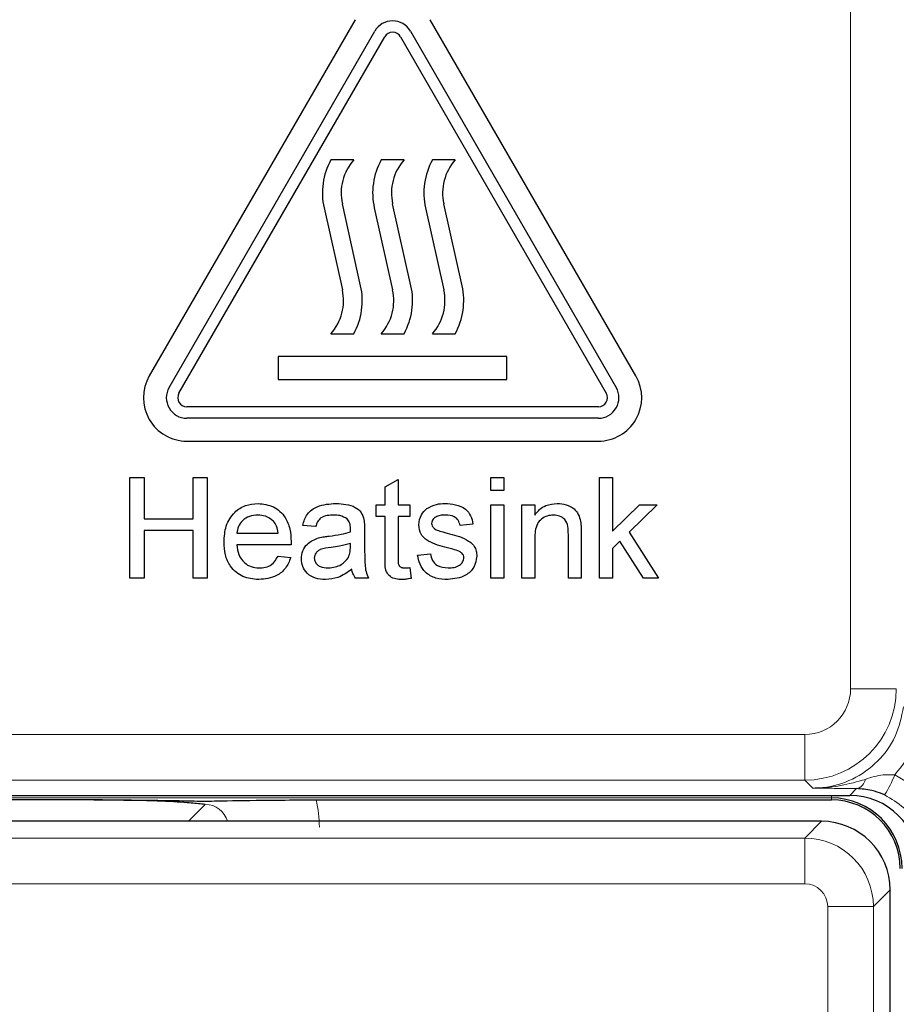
# Paper-space layout 'Blatt3' of a CAD drawing. Header units: millimetres. Extents: x 5 to 418, y 2 to 292.
# Tile 17 of 56: x 82.94 to 89.33, y 192.03 to 199.21. Entities that reach past the tile are written whole.
import ezdxf

# ---------------------------------------------------------------- set-up
doc = ezdxf.new("R2010")
doc.units = ezdxf.units.MM

psp = doc.layouts.new('Blatt3')

# ---------------------------------------------------------------- linework, layer by layer
at = {"color": 7, "linetype": 'Continuous', "lineweight": 18}
for p, q in [((88.9965, 194.3336), (88.9965, 222.2231)), ((89.3298, 194.3336), (88.9965, 194.3336)), ((82.3183, 194.0003), (88.6632, 194.0003)), ((88.6632, 193.667), (88.6632, 194.0003)), ((88.6632, 193.667), (82.3183, 193.667)), ((88.7207, 193.6096), (88.6632, 193.667)), ((88.9908, 193.5564), (89.0399, 193.6055)), ((88.8574, 193.5376), (81.9056, 193.5376)), ((88.8574, 193.5376), (88.8574, 193.5564)), ((88.8574, 193.5376), (88.8574, 193.5231)), ((84.1684, 193.3671), (84.2912, 193.4899)), ((88.6627, 193.2449), (88.7849, 193.3671)), ((82.1188, 193.2449), (88.6627, 193.2449)), ((88.6627, 193.2449), (88.6627, 192.9117)), ((88.6627, 192.9117), (82.2855, 192.9117)), ((89.2848, 192.8672), (89.1627, 192.745)), ((89.1627, 192.745), (88.8294, 192.745)), ((88.8294, 187.17), (88.8294, 192.745)), ((89.1627, 192.745), (89.1627, 187.17))]:
    psp.add_line(p, q, dxfattribs=at)
at = {"color": 7, "linetype": 'Continuous', "lineweight": 25}
for p, q in [((85.3832, 199.2128), (83.8832, 196.6147)), ((87.4317, 196.6147), (85.9317, 199.2128)), ((84.0275, 196.5314), (85.5275, 199.1295)), ((85.7873, 199.1295), (87.2873, 196.5314)), ((84.0997, 196.4897), (85.5997, 199.0878)), ((85.7152, 199.0878), (87.2152, 196.4897)), ((85.3741, 198.1897), (85.2074, 198.1897)), ((85.7408, 198.1897), (85.5741, 198.1897)), ((86.1139, 198.1897), (85.9472, 198.1897)), ((85.1573, 197.8399), (85.2908, 197.243)), ((85.4242, 197.2729), (85.2908, 197.8698)), ((85.5239, 197.8399), (85.6574, 197.243)), ((85.7909, 197.2729), (85.6574, 197.8698)), ((85.897, 197.8399), (86.0305, 197.243)), ((86.164, 197.2729), (86.0305, 197.8698)), ((85.2074, 196.9231), (85.3741, 196.9231)), ((85.5741, 196.9231), (85.7408, 196.9231)), ((85.9472, 196.9231), (86.1139, 196.9231)), ((86.4908, 196.7564), (84.8241, 196.7564)), ((84.8241, 196.7564), (84.8241, 196.5897)), ((86.4908, 196.5897), (86.4908, 196.7564)), ((84.8241, 196.5897), (86.4908, 196.5897)), ((87.1574, 196.3897), (84.1574, 196.3897)), ((87.1574, 196.3064), (84.1574, 196.3064)), ((84.1574, 196.1397), (87.1574, 196.1397)), ((83.742, 195.1397), (83.742, 195.8731)), ((83.742, 195.8731), (83.8455, 195.8731)), ((83.8455, 195.8731), (83.8455, 195.5722)), ((84.2027, 195.8731), (84.3061, 195.8731)), ((84.2027, 195.5722), (84.2027, 195.8731)), ((84.3061, 195.8731), (84.3061, 195.1397)), ((85.6036, 195.8061), (85.6976, 195.8595)), ((85.6036, 195.6756), (85.6036, 195.8061)), ((85.6976, 195.8595), (85.6976, 195.6756)), ((86.3745, 195.779), (86.3745, 195.8731)), ((86.3745, 195.8731), (86.4685, 195.8731)), ((86.4685, 195.8731), (86.4685, 195.779)), ((87.1659, 195.1397), (87.1659, 195.8731)), ((87.1659, 195.8731), (87.2599, 195.8731)), ((87.2599, 195.8731), (87.2599, 195.4841)), ((86.4685, 195.779), (86.3745, 195.779)), ((85.5378, 195.591), (85.5378, 195.6756)), ((85.5378, 195.6756), (85.6036, 195.6756)), ((85.6976, 195.6756), (85.7822, 195.6756)), ((85.7822, 195.6756), (85.7822, 195.591)), ((86.3745, 195.1397), (86.3745, 195.6756)), ((86.3745, 195.6756), (86.4685, 195.6756)), ((86.4685, 195.6756), (86.4685, 195.1397)), ((86.6002, 195.1397), (86.6002, 195.6756)), ((86.6002, 195.6756), (86.6942, 195.6756)), ((86.6942, 195.6756), (86.6942, 195.6008)), ((87.2599, 195.4841), (87.4565, 195.6756)), ((87.5873, 195.6756), (87.3815, 195.4752)), ((87.4565, 195.6756), (87.5873, 195.6756)), ((85.6036, 195.591), (85.5378, 195.591)), ((85.6036, 195.2903), (85.6036, 195.591)), ((85.7822, 195.591), (85.6976, 195.591)), ((85.6976, 195.591), (85.6976, 195.2869)), ((83.8455, 195.5722), (84.2027, 195.5722)), ((85.0959, 195.5158), (85.0019, 195.5252)), ((86.2429, 195.5346), (86.1489, 195.5252)), ((84.2027, 195.4876), (83.8455, 195.4876)), ((83.8455, 195.4876), (83.8455, 195.1397)), ((84.2027, 195.1397), (84.2027, 195.4876)), ((84.5224, 195.4688), (84.8232, 195.4688)), ((85.4532, 195.4871), (85.4532, 195.3724)), ((86.9386, 195.1397), (86.9386, 195.4597)), ((87.0326, 195.4676), (87.0326, 195.1397)), ((87.3815, 195.4752), (87.5967, 195.1397)), ((84.9168, 195.3842), (84.5224, 195.3842)), ((85.3493, 195.3662), (85.3497, 195.3936)), ((86.6942, 195.4271), (86.6942, 195.1397)), ((87.3138, 195.4093), (87.2599, 195.3567)), ((87.4869, 195.1397), (87.3138, 195.4093)), ((85.8386, 195.3089), (85.9326, 195.3184)), ((87.2599, 195.3567), (87.2599, 195.1397)), ((84.8222, 195.2995), (84.9143, 195.2901)), ((85.7822, 195.2173), (85.7916, 195.1384)), ((83.8455, 195.1397), (83.742, 195.1397)), ((84.3061, 195.1397), (84.2027, 195.1397)), ((85.4814, 195.1397), (85.3873, 195.1397)), ((86.4685, 195.1397), (86.3745, 195.1397)), ((86.6942, 195.1397), (86.6002, 195.1397)), ((87.0326, 195.1397), (86.9386, 195.1397)), ((87.2599, 195.1397), (87.1659, 195.1397)), ((87.5967, 195.1397), (87.4869, 195.1397)), ((83.4798, 193.5231), (81.891, 193.5231)), ((82.301, 193.5564), (88.9908, 193.5564)), ((85.0992, 193.5231), (88.8574, 193.5231)), ((88.7849, 193.3671), (81.9967, 193.3671)), ((89.2848, 155.5456), (89.2848, 192.8672))]:
    psp.add_line(p, q, dxfattribs=at)
for centre, radius, start, end in [((85.6574, 199.0545), 0.15, 30, 150), ((85.6574, 199.0545), 0.0667, 30, 150), ((85.6437, 197.9487), 0.4984, 151.07724, 192.60593), ((85.6437, 197.9487), 0.3616, 138.198, 192.60593), ((86.0103, 197.9487), 0.4984, 151.07724, 192.60593), ((86.0103, 197.9487), 0.3616, 138.198, 192.60593), ((86.3834, 197.9487), 0.4984, 151.07724, 192.60593), ((86.3834, 197.9487), 0.3616, 138.198, 192.60593), ((84.9379, 197.1641), 0.3616, 318.198, 12.60593), ((84.9379, 197.1641), 0.4984, 331.07724, 12.60593), ((85.3045, 197.1641), 0.3616, 318.198, 12.60593), ((85.3045, 197.1641), 0.4984, 331.07724, 12.60593), ((85.6776, 197.1641), 0.3616, 318.198, 12.60593), ((85.6776, 197.1641), 0.4984, 331.07724, 12.60593), ((84.1574, 196.4564), 0.3167, 150, 270), ((87.1574, 196.4564), 0.3167, 270, 30), ((84.1574, 196.4564), 0.15, 150, 270), ((87.1574, 196.4564), 0.15, 270, 30), ((84.1574, 196.4564), 0.0667, 150, 270), ((87.1574, 196.4564), 0.0667, 270, 30), ((88.8574, 193.0231), 0.5146, 0, 90), ((88.8574, 193.0231), 0.5, 0, 90)]:
    psp.add_arc(centre, radius, start, end, dxfattribs=at)
at = {"color": 7, "linetype": 'Continuous', "lineweight": 18}
for centre, radius, start, end in [((88.6631, 194.3337), 0.6667, 270.00873, 359.99127), ((89.0193, 193.6903), 0.0873, 283.66776, 348.64863), ((88.3457, 194.1054), 1.052, 328.71547, 337.70052)]:
    psp.add_arc(centre, radius, start, end, dxfattribs=at)
for centre, major_axis, ratio, start_param, end_param in [((88.6631, 194.3337), (-0.2358, 0.2358), 0.999695, 2.356347, 3.926839), ((84.2889, 193.3212), (-0.5909, -0.5909), 0.997265, 2.357564, 2.599116), ((84.2889, 193.3212), (0.1208, 0.1208), 0.975938, 5.761194, 7.067214), ((88.6627, 192.745), (0.3536, -0.3536), 0.999899, 0.78555, 2.356042), ((88.6627, 192.745), (0.1179, 0.1179), 0.999695, 5.497939, 7.068431)]:
    psp.add_ellipse(centre, major_axis=major_axis, ratio=ratio, start_param=start_param, end_param=end_param, dxfattribs=at)
at = {"color": 7, "linetype": 'Continuous', "lineweight": 25}
for centre, major_axis, ratio, start_param, end_param in [((88.9907, 193.0563), (0.3537, 0.3537), 0.999695, 5.497939, 7.068431), ((88.7849, 192.8672), (0.3536, -0.3536), 0.999899, 0.78555, 2.356042)]:
    psp.add_ellipse(centre, major_axis=major_axis, ratio=ratio, start_param=start_param, end_param=end_param, dxfattribs=at)
for points, knots in [([(84.4284, 195.4031), (84.4307, 195.4429), (84.4353, 195.5222), (84.4947, 195.62), (84.5825, 195.6771), (84.6448, 195.6824), (84.676, 195.685)], [0, 0, 0, 0, 0.280747, 0.559774, 0.779666, 1, 1, 1, 1]), ([(84.676, 195.685), (84.7149, 195.6805), (84.7927, 195.6715), (84.8755, 195.593), (84.9126, 195.4995), (84.9157, 195.4387), (84.9173, 195.4083)], [0, 0, 0, 0, 0.279366, 0.558399, 0.778886, 1, 1, 1, 1]), ([(85.0019, 195.5252), (85.0105, 195.5544), (85.0277, 195.6125), (85.1204, 195.6775), (85.1975, 195.6822), (85.2447, 195.685)], [0, 0, 0, 0, 0.280429, 0.559304, 1, 1, 1, 1]), ([(85.2447, 195.685), (85.2937, 195.6824), (85.362, 195.6788), (85.4322, 195.6226), (85.4431, 195.5859), (85.4486, 195.5675)], [0, 0, 0, 0, 0.559254, 0.779195, 1, 1, 1, 1]), ([(85.9069, 195.6474), (85.93, 195.6597), (85.9711, 195.6817), (86.0176, 195.684), (86.0381, 195.685)], [0, 0, 0, 0, 0.558939, 1, 1, 1, 1]), ([(86.0381, 195.685), (86.0644, 195.6834), (86.117, 195.6803), (86.1874, 195.6516), (86.2307, 195.5959), (86.2388, 195.5551), (86.2429, 195.5346)], [0, 0, 0, 0, 0.280737, 0.560427, 0.779449, 1, 1, 1, 1]), ([(86.6942, 195.6008), (86.7052, 195.615), (86.7272, 195.6433), (86.7828, 195.6782), (86.8291, 195.6824), (86.8574, 195.685)], [0, 0, 0, 0, 0.280553, 0.560815, 1, 1, 1, 1]), ([(86.8574, 195.685), (86.8793, 195.6832), (86.923, 195.6796), (86.9794, 195.6515), (87.0146, 195.6056), (87.0234, 195.5722), (87.0278, 195.5554)], [0, 0, 0, 0, 0.280215, 0.559973, 0.779637, 1, 1, 1, 1]), ([(84.6756, 195.6004), (84.6546, 195.5986), (84.6127, 195.5951), (84.5621, 195.5625), (84.53, 195.5179), (84.5249, 195.4851), (84.5224, 195.4688)], [0, 0, 0, 0, 0.280189, 0.559728, 0.779642, 1, 1, 1, 1]), ([(84.7887, 195.5554), (84.77, 195.5702), (84.7366, 195.5967), (84.6943, 195.5993), (84.6756, 195.6004)], [0, 0, 0, 0, 0.558513, 1, 1, 1, 1]), ([(85.2278, 195.6004), (85.2118, 195.5999), (85.1798, 195.5989), (85.1354, 195.5848), (85.1082, 195.5516), (85.1, 195.5278), (85.0959, 195.5158)], [0, 0, 0, 0, 0.280853, 0.559752, 0.779499, 1, 1, 1, 1]), ([(85.3255, 195.572), (85.3085, 195.5818), (85.2782, 195.5994), (85.2432, 195.6001), (85.2278, 195.6004)], [0, 0, 0, 0, 0.5578663, 1, 1, 1, 1]), ([(85.848, 195.5296), (85.8515, 195.5555), (85.8578, 195.602), (85.8919, 195.6335), (85.9069, 195.6474)], [0, 0, 0, 0, 0.558927, 1, 1, 1, 1]), ([(86.045, 195.6004), (86.0222, 195.5999), (85.9881, 195.5991), (85.9557, 195.5752), (85.9436, 195.5559), (85.9426, 195.5447), (85.942, 195.5391)], [0, 0, 0, 0, 0.499769, 0.749094, 0.874593, 1, 1, 1, 1]), ([(86.1489, 195.5252), (86.1455, 195.5381), (86.1388, 195.564), (86.1006, 195.5965), (86.0661, 195.5989), (86.045, 195.6004)], [0, 0, 0, 0, 0.280306, 0.560238, 1, 1, 1, 1]), ([(86.8312, 195.6004), (86.8155, 195.5991), (86.7841, 195.5965), (86.7415, 195.5739), (86.6965, 195.5198), (86.6952, 195.4653), (86.6942, 195.4271)], [0, 0, 0, 0, 0.187273, 0.374362, 0.560539, 1, 1, 1, 1]), ([(86.9386, 195.4597), (86.9385, 195.4786), (86.9382, 195.5164), (86.9189, 195.5684), (86.876, 195.5964), (86.8462, 195.5991), (86.8312, 195.6004)], [0, 0, 0, 0, 0.281678, 0.559784, 0.779586, 1, 1, 1, 1]), ([(84.8232, 195.4688), (84.8208, 195.4867), (84.8164, 195.5186), (84.7972, 195.5442), (84.7887, 195.5554)], [0, 0, 0, 0, 0.560676, 1, 1, 1, 1]), ([(85.3497, 195.5001), (85.3494, 195.5151), (85.3488, 195.5419), (85.3326, 195.5629), (85.3255, 195.572)], [0, 0, 0, 0, 0.561899, 1, 1, 1, 1]), ([(85.4486, 195.5675), (85.4502, 195.5525), (85.4531, 195.5258), (85.4531, 195.499), (85.4532, 195.4871)], [0, 0, 0, 0, 0.559818, 1, 1, 1, 1]), ([(86.0566, 195.362), (86.0089, 195.3741), (85.9493, 195.3893), (85.8885, 195.4302), (85.8569, 195.4684), (85.8516, 195.5052), (85.848, 195.5296)], [0, 0, 0, 0, 0.5013208, 0.6265925, 0.7518166, 1, 1, 1, 1]), ([(85.942, 195.5391), (85.9426, 195.5334), (85.9436, 195.5232), (85.9494, 195.5148), (85.9519, 195.5111)], [0, 0, 0, 0, 0.559237, 1, 1, 1, 1]), ([(87.0278, 195.5554), (87.0295, 195.5391), (87.0326, 195.5099), (87.0326, 195.4805), (87.0326, 195.4676)], [0, 0, 0, 0, 0.559794, 1, 1, 1, 1]), ([(85.117, 195.4338), (85.1314, 195.437), (85.1569, 195.4426), (85.1829, 195.4459), (85.1943, 195.4473)], [0, 0, 0, 0, 0.5599141, 1, 1, 1, 1]), ([(85.1943, 195.4473), (85.2237, 195.451), (85.2761, 195.4576), (85.3269, 195.4719), (85.3493, 195.4782)], [0, 0, 0, 0, 0.5601865, 1, 1, 1, 1]), ([(85.3493, 195.4782), (85.3494, 195.4823), (85.3495, 195.4896), (85.3497, 195.4969), (85.3497, 195.5001)], [0, 0, 0, 0, 0.560014, 1, 1, 1, 1]), ([(85.9519, 195.5111), (85.9569, 195.506), (85.966, 195.497), (85.9777, 195.4919), (85.9829, 195.4896)], [0, 0, 0, 0, 0.559086, 1, 1, 1, 1]), ([(85.9829, 195.4896), (85.9961, 195.4856), (86.0197, 195.4784), (86.0435, 195.4719), (86.054, 195.4691)], [0, 0, 0, 0, 0.559966, 1, 1, 1, 1]), ([(86.054, 195.4691), (86.1028, 195.4566), (86.1637, 195.4409), (86.2281, 195.4015), (86.2534, 195.3732), (86.2689, 195.3383), (86.2704, 195.3132), (86.2711, 195.3007)], [0, 0, 0, 0, 0.500446, 0.625395, 0.750273, 0.875068, 1, 1, 1, 1]), ([(84.681, 195.1303), (84.6414, 195.1339), (84.5623, 195.141), (84.4738, 195.2159), (84.4332, 195.3103), (84.43, 195.3721), (84.4284, 195.4031)], [0, 0, 0, 0, 0.279952, 0.55866, 0.778994, 1, 1, 1, 1]), ([(84.5224, 195.3842), (84.5253, 195.3599), (84.5311, 195.3114), (84.5704, 195.2533), (84.6251, 195.2198), (84.6633, 195.2165), (84.6825, 195.2149)], [0, 0, 0, 0, 0.280633, 0.5596871, 0.7796596, 1, 1, 1, 1]), ([(84.9173, 195.4083), (84.9172, 195.4038), (84.9171, 195.3957), (84.9169, 195.3877), (84.9168, 195.3842)], [0, 0, 0, 0, 0.560007, 1, 1, 1, 1]), ([(84.9925, 195.2818), (84.9945, 195.3016), (84.9986, 195.3411), (85.0398, 195.4026), (85.0878, 195.422), (85.117, 195.4338)], [0, 0, 0, 0, 0.280458, 0.560983, 1, 1, 1, 1]), ([(85.3497, 195.3936), (85.3237, 195.3863), (85.2772, 195.3732), (85.2293, 195.3671), (85.2083, 195.3643)], [0, 0, 0, 0, 0.559759, 1, 1, 1, 1]), ([(85.4532, 195.3724), (85.4533, 195.3456), (85.4535, 195.3014), (85.4554, 195.2401), (85.4614, 195.188), (85.4747, 195.1558), (85.4814, 195.1397)], [0, 0, 0, 0, 0.340207, 0.560339, 0.780176, 1, 1, 1, 1]), ([(85.2083, 195.3643), (85.1815, 195.3615), (85.148, 195.358), (85.1124, 195.3391), (85.0981, 195.3249), (85.0884, 195.307), (85.0871, 195.2937), (85.0865, 195.2871)], [0, 0, 0, 0, 0.500278, 0.625325, 0.750269, 0.875144, 1, 1, 1, 1]), ([(85.3353, 195.2919), (85.3402, 195.3054), (85.3489, 195.3294), (85.3492, 195.355), (85.3493, 195.3662)], [0, 0, 0, 0, 0.5589949, 1, 1, 1, 1]), ([(86.0612, 195.1303), (86.0315, 195.1317), (85.9723, 195.1345), (85.8963, 195.1753), (85.8539, 195.2407), (85.8437, 195.2862), (85.8386, 195.3089)], [0, 0, 0, 0, 0.280739, 0.559297, 0.779311, 1, 1, 1, 1]), ([(85.9326, 195.3184), (85.9364, 195.3014), (85.9439, 195.2677), (85.9896, 195.221), (86.0347, 195.2172), (86.0622, 195.2149)], [0, 0, 0, 0, 0.281317, 0.561069, 1, 1, 1, 1]), ([(86.1449, 195.3345), (86.1287, 195.3405), (86.0997, 195.3511), (86.0698, 195.3587), (86.0566, 195.362)], [0, 0, 0, 0, 0.559788, 1, 1, 1, 1]), ([(86.2711, 195.3007), (86.2666, 195.2726), (86.2575, 195.2162), (86.1788, 195.1431), (86.1058, 195.1351), (86.0612, 195.1303)], [0, 0, 0, 0, 0.2799258, 0.5600368, 1, 1, 1, 1]), ([(86.1771, 195.2912), (86.1765, 195.2965), (86.1754, 195.3072), (86.1641, 195.3234), (86.1522, 195.3303), (86.1449, 195.3345)], [0, 0, 0, 0, 0.279763, 0.55984, 1, 1, 1, 1]), ([(84.9143, 195.2901), (84.9038, 195.2635), (84.8826, 195.2101), (84.8006, 195.1417), (84.7264, 195.1346), (84.681, 195.1303)], [0, 0, 0, 0, 0.280613, 0.560832, 1, 1, 1, 1]), ([(84.6825, 195.2149), (84.6987, 195.2159), (84.7311, 195.2177), (84.7865, 195.2409), (84.8087, 195.2774), (84.8222, 195.2995)], [0, 0, 0, 0, 0.281281, 0.561904, 1, 1, 1, 1]), ([(85.1679, 195.1303), (85.1433, 195.1317), (85.0944, 195.1345), (85.0336, 195.1702), (84.9975, 195.224), (84.9941, 195.2625), (84.9925, 195.2818)], [0, 0, 0, 0, 0.280815, 0.55969, 0.779695, 1, 1, 1, 1]), ([(85.0865, 195.2871), (85.0875, 195.2783), (85.0895, 195.2607), (85.1061, 195.2391), (85.1384, 195.218), (85.1683, 195.2162), (85.1893, 195.2149)], [0, 0, 0, 0, 0.186563, 0.373467, 0.560611, 1, 1, 1, 1]), ([(85.1893, 195.2149), (85.2224, 195.219), (85.2815, 195.2263), (85.3189, 195.2719), (85.3353, 195.2919)], [0, 0, 0, 0, 0.559757, 1, 1, 1, 1]), ([(85.7254, 195.1303), (85.7106, 195.1308), (85.6811, 195.1319), (85.6387, 195.149), (85.5981, 195.2027), (85.6013, 195.2541), (85.6036, 195.2903)], [0, 0, 0, 0, 0.187433, 0.373821, 0.559462, 1, 1, 1, 1]), ([(85.6976, 195.2869), (85.6964, 195.2693), (85.6949, 195.2471), (85.7095, 195.2258), (85.7237, 195.2158), (85.7367, 195.2153), (85.7453, 195.2149)], [0, 0, 0, 0, 0.499595, 0.625239, 0.750353, 1, 1, 1, 1]), ([(86.0622, 195.2149), (86.0766, 195.2155), (86.1053, 195.2165), (86.1433, 195.2306), (86.1712, 195.2574), (86.1751, 195.2799), (86.1771, 195.2912)], [0, 0, 0, 0, 0.2811867, 0.5609516, 0.7810959, 1, 1, 1, 1]), ([(85.3591, 195.2055), (85.3271, 195.1816), (85.2698, 195.139), (85.199, 195.133), (85.1679, 195.1303)], [0, 0, 0, 0, 0.559971, 1, 1, 1, 1]), ([(85.3873, 195.1397), (85.3799, 195.1511), (85.3665, 195.1714), (85.3614, 195.1951), (85.3591, 195.2055)], [0, 0, 0, 0, 0.559704, 1, 1, 1, 1]), ([(85.7453, 195.2149), (85.7522, 195.2151), (85.7646, 195.2155), (85.7768, 195.2167), (85.7822, 195.2173)], [0, 0, 0, 0, 0.559958, 1, 1, 1, 1]), ([(85.7916, 195.1384), (85.7794, 195.1359), (85.7575, 195.1316), (85.7352, 195.1307), (85.7254, 195.1303)], [0, 0, 0, 0, 0.560078, 1, 1, 1, 1]), ([(89.2447, 193.5591), (89.22, 193.5691), (89.1885, 193.5818), (89.1185, 193.6001), (89.0762, 193.603), (89.0399, 193.6055)], [0, 0, 0, 0, 0.33919, 0.433007, 1, 1, 1, 1]), ([(83.4798, 193.5231), (83.5636, 193.5229), (83.7311, 193.5226), (83.9422, 193.5205), (84.0807, 193.5181), (84.1751, 193.5162), (84.2273, 193.5151), (84.2728, 193.5146), (84.293, 193.5146), (84.3149, 193.5147), (84.3609, 193.5152), (84.4847, 193.518), (84.6855, 193.5214), (84.9478, 193.5229), (85.0651, 193.523), (85.0992, 193.5231)], [0, 0, 0, 0, 0.128577, 0.256774, 0.366202, 0.423386, 0.480732, 0.4927, 0.502093, 0.511497, 0.526539, 0.585134, 0.819275, 0.947543, 1, 1, 1, 1]), ([(84.2912, 193.4899), (84.2908, 193.49), (84.2825, 193.4908), (84.2421, 193.495), (84.1463, 193.504), (83.9707, 193.5144), (83.7281, 193.5217), (83.5626, 193.5226), (83.4798, 193.5231)], [0, 0, 0, 0, 0.002744, 0.050806, 0.245751, 0.544906, 0.772203, 1, 1, 1, 1])]:
    psp.add_open_spline(points, degree=3, knots=knots, dxfattribs=at)
at = {"color": 7, "linetype": 'Continuous', "lineweight": 18}
for points, knots in [([(88.7207, 193.6096), (88.7455, 193.6105), (88.8449, 193.6138), (89.0158, 193.6643), (89.2003, 193.7956), (89.3364, 193.9811), (89.3676, 194.1282), (89.3832, 194.2018)], [0, 0, 0, 0, 0.077144, 0.307848, 0.538434, 0.769196, 1, 1, 1, 1]), ([(89.5432, 194.1878), (89.5246, 194.095), (89.4887, 193.9161), (89.3741, 193.7744), (89.319, 193.7062)], [0, 0, 0, 0, 0.5189654, 1, 1, 1, 1]), ([(88.7207, 193.6096), (88.7216, 193.6096), (88.7254, 193.6096), (88.7395, 193.6096), (88.8064, 193.611), (88.9322, 193.6243), (89.0448, 193.6561), (89.1049, 193.6731)], [0, 0, 0, 0, 0.007378, 0.029542, 0.108278, 0.524391, 1, 1, 1, 1]), ([(89.1049, 193.6731), (89.1472, 193.687), (89.2158, 193.7095), (89.2904, 193.7071), (89.319, 193.7062)], [0, 0, 0, 0, 0.616267, 1, 1, 1, 1]), ([(89.319, 193.7062), (89.3843, 193.6684), (89.5148, 193.5929), (89.6483, 193.4056), (89.7046, 193.2321), (89.7087, 193.1279), (89.7099, 193.0985)], [0, 0, 0, 0, 0.294691, 0.58934, 0.884172, 1, 1, 1, 1]), ([(89.0399, 193.6055), (88.9844, 193.6061), (88.8726, 193.6073), (88.7723, 193.6089), (88.7213, 193.6096), (88.7207, 193.6096)], [0, 0, 0, 0, 0.4934731, 0.9935271, 1, 1, 1, 1]), ([(89.5376, 193.1033), (89.5367, 193.1253), (89.5336, 193.2034), (89.4915, 193.3335), (89.3915, 193.4741), (89.2936, 193.5307), (89.2447, 193.5591)], [0, 0, 0, 0, 0.1158491, 0.410745, 0.7054053, 1, 1, 1, 1])]:
    psp.add_open_spline(points, degree=3, knots=knots, dxfattribs=at)

doc.saveas('drawing.dxf')
